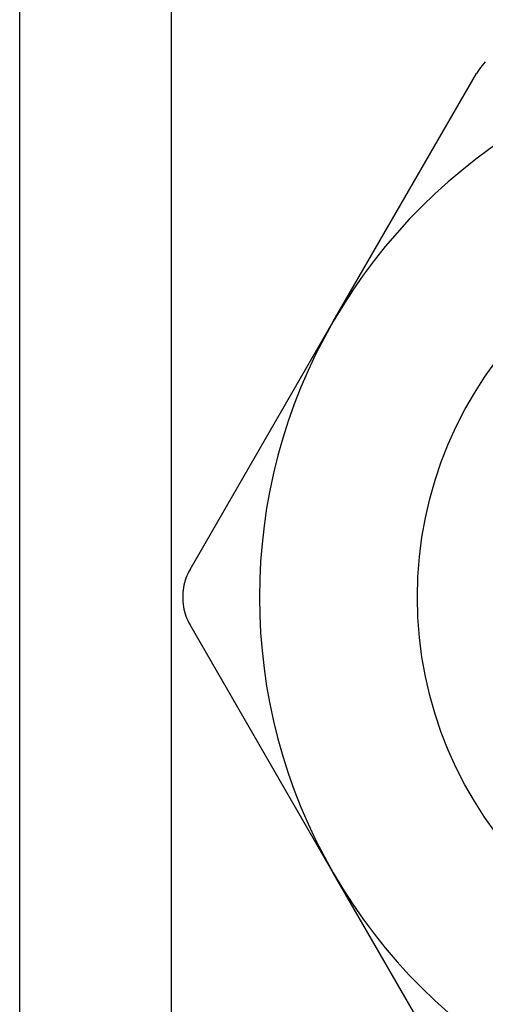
# Model space of a CAD drawing. Header units: inches. Extents: x 2.8 to 76.4, y 4.6 to 40.7.
# Tile 13 of 69: x 16.953 to 17.118, y 16.326 to 16.676. Entities that reach past the tile are written whole.
import ezdxf

# ---------------------------------------------------------------- set-up
doc = ezdxf.new("R2010")
doc.units = ezdxf.units.IN
doc.header["$MEASUREMENT"] = 0
doc.layers.add('Visible Edges(ANSI)', color=7, linetype='Continuous', lineweight=25)
doc.layers.add('Visible Tangent Edges(ANSI)', color=7, linetype='Continuous', lineweight=25)

msp = doc.modelspace()

# ---------------------------------------------------------------- linework, layer by layer
at = {"layer": 'Visible Edges(ANSI)'}
for p, q in [((16.95311, 16.14398), (16.95311, 29.5928)), ((17.06448, 16.56868), (17.11534, 16.65677)), ((17.01362, 16.48059), (17.06448, 16.56868)), ((17.06448, 16.37282), (17.01362, 16.46091)), ((17.11534, 16.28473), (17.06448, 16.37282))]:
    msp.add_line(p, q, dxfattribs=at)
at = {"layer": 'Visible Edges(ANSI)', "flags": 128}
for points in [[(17.11848, 16.66086), (17.11788, 16.66023), (17.11731, 16.65958), (17.11677, 16.65891), (17.11626, 16.65822), (17.11578, 16.6575), (17.11534, 16.65677)], [(17.01362, 16.48059), (17.01321, 16.47984), (17.01283, 16.47907), (17.01249, 16.47828), (17.01217, 16.47748), (17.0119, 16.47666), (17.01166, 16.47583), (17.01145, 16.47499), (17.01129, 16.47414), (17.01115, 16.47329), (17.01106, 16.47244), (17.011, 16.47159), (17.01099, 16.47075), (17.011, 16.46991), (17.01106, 16.46906), (17.01115, 16.46821), (17.01129, 16.46736), (17.01145, 16.46651), (17.01166, 16.46567), (17.0119, 16.46484), (17.01217, 16.46402), (17.01249, 16.46321), (17.01283, 16.46243), (17.01321, 16.46166), (17.01362, 16.46091)]]:
    msp.add_lwpolyline(points, dxfattribs=at)
at = {"layer": 'Visible Edges(ANSI)'}
msp.add_circle((17.23411, 16.47075), 0.13976, dxfattribs=at)
for start, end in [(90, 150), (150, 210), (210, 270)]:
    msp.add_arc((17.23411, 16.47075), 0.19587, start, end, dxfattribs=at)
at = {"layer": 'Visible Tangent Edges(ANSI)'}
msp.add_line((17.00696, 29.5928), (17.00696, 16.14398), dxfattribs=at)

doc.saveas('drawing.dxf')
